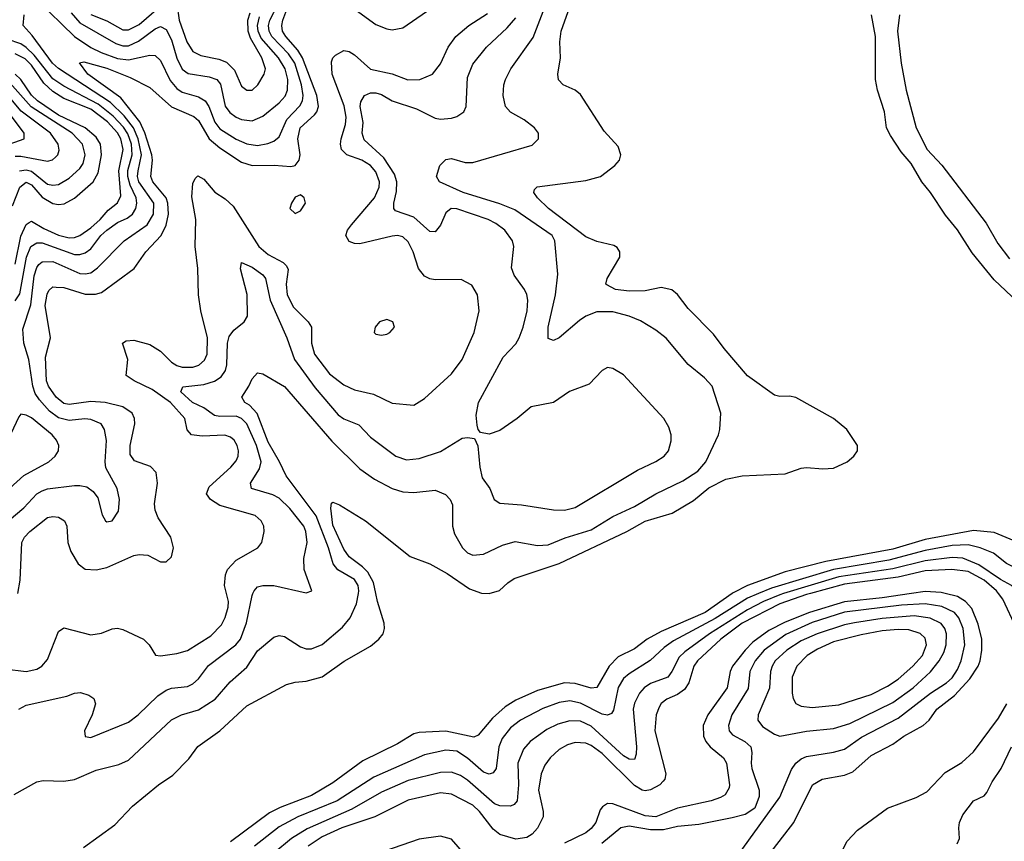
# Model space of a CAD drawing. Header units: inches. Extents: x 501365 to 657855, y 482276 to 547543.
# Tile 139 of 256: x 554566 to 558224, y 509080 to 512132. Entities that reach past the tile are written whole.
import ezdxf

# ---------------------------------------------------------------- set-up
doc = ezdxf.new("R2010")
doc.units = ezdxf.units.IN
doc.header["$MEASUREMENT"] = 0
doc.layers.add('A5550', color=7, linetype='Continuous')
doc.layers.add('A5551', color=7, linetype='Continuous')

msp = doc.modelspace()

# ---------------------------------------------------------------- linework, layer by layer
at = {"layer": 'A5550', "color": 5}
for points, elevation in [([(554510, 509720.5), (554590, 509710.1), (554630, 509719.5), (554648.6, 509730), (554670, 509754.6), (554710, 509859.5), (554730, 509872.6), (554830, 509846.8), (554870, 509852.8), (554910, 509868.4), (554930, 509871), (554950, 509867), (555026, 509830), (555047.2, 509810), (555070.6, 509770.6), (555090, 509768.2), (555150, 509776.8), (555190, 509788.9), (555277, 509843), (555316, 509884), (555330, 509911.5), (555341, 509950), (555341.7, 509970), (555334.3, 510000)], 1880), ([(554545.9, 509254.1), (554630, 509300.7), (554654, 509306), (554730, 509303.2), (554770, 509309.4), (554850, 509344.1), (554934.9, 509365.1), (554970, 509381.1), (555130, 509531.5), (555167.8, 509550), (555230, 509568.5), (555292.2, 509607.8), (555348.1, 509671.9), (555410, 509726.7), (555450, 509786.8), (555510, 509838.6), (555530, 509843.9), (555550, 509840.2), (555610, 509802.7), (555630, 509794.8), (555650, 509795.1), (555690, 509811), (555765.1, 509874.9), (555793.8, 509910), (555818, 509962), (555824.6, 510000)], 1840), ([(554562.7, 509570), (554590, 509585), (554740.9, 509619.1), (554770, 509630.3), (554792.6, 509632.6), (554823.1, 509623.1), (554842, 509610), (554848.4, 509590), (554835.5, 509550), (554807.2, 509490), (554809.3, 509469.3), (554830, 509465.8), (554970, 509521.9), (555006.1, 509550), (555079.9, 509620.1), (555110, 509640.7), (555130, 509648.1), (555190, 509655.3), (555210, 509664.6), (555230, 509683.2), (555267.2, 509732.8), (555369.3, 509810), (555386.5, 509830), (555408.7, 509891.3), (555430, 509993), (555432.8, 510000)], 1860), ([(554803, 509057), (554919.8, 509140.2), (554985, 509210), (555082.4, 509290), (555134.7, 509325.3), (555194.1, 509385.9), (555228.6, 509431.4), (555310, 509489.5), (555410, 509583.1), (555557.9, 509662.1), (555590, 509671.1), (555630, 509674.4), (555690, 509690.1), (555771.2, 509748.8), (555870, 509805), (555901.1, 509830), (555916.2, 509850), (555921.9, 509870), (555920.3, 509890), (555895.9, 509970), (555889.5, 510000)], 1820), ([(557213.4, 510000), (557113, 509930), (556950, 509859.6), (556898, 509830), (556850, 509794.7), (556790, 509764.5), (556756, 509730), (556710, 509651.2), (556690, 509648), (556630, 509666.5), (556590, 509668.8), (556490, 509639.7), (556410, 509603.4), (556370, 509578.9), (556323.1, 509536.9), (556270, 509473.5), (556253.3, 509466.7), (556150, 509489.2), (556050, 509483.8), (556030, 509479), (555970, 509442.1), (555841, 509379), (555730, 509296.7), (555650.2, 509250), (555534.2, 509205.8), (555494.4, 509185.6), (555350, 509077.5)], 1820), ([(557310.9, 510000), (557270, 509982.7), (557150, 509906.8), (556995.6, 509824.4), (556960.6, 509799.4), (556908.8, 509751.2), (556830, 509701.9), (556810, 509684.3), (556790, 509650.7), (556772.8, 509567.2), (556765.3, 509554.7), (556750, 509548.2), (556730, 509551.6), (556650, 509592.9), (556610, 509601.9), (556570, 509595.6), (556510, 509573.6), (556426.6, 509530), (556390, 509501), (556358.3, 509461.7), (556346.6, 509430), (556336, 509350), (556325.8, 509334.2), (556310, 509329.2), (556290, 509336.9), (556230, 509388.7), (556190, 509414.2), (556150, 509417.9), (556070, 509401.2), (555882.4, 509317.6), (555746.2, 509230), (555599.2, 509170), (555530, 509133.6), (555438.3, 509061.7)], 1840), ([(557403.7, 510000), (557390, 509995.9), (557329.1, 509970.9), (557270, 509940), (557129.3, 509850), (557036.9, 509783.1), (557016.3, 509763.7), (556989, 509710), (556973.8, 509690), (556910, 509666), (556886.7, 509650), (556869.5, 509630.5), (556850, 509593.1), (556845.2, 509570), (556858.2, 509430), (556857.2, 509402.8), (556850, 509383.1), (556830, 509384.3), (556810, 509397), (556690, 509506.9), (556650, 509526), (556610, 509527.6), (556565.2, 509514.8), (556525.1, 509494.9), (556463, 509450), (556437.8, 509422.2), (556416.9, 509370), (556419.1, 509290), (556415, 509230), (556403.7, 509216.3), (556390, 509210.5), (556350, 509211.4), (556330, 509219.3), (556230, 509307), (556203.8, 509323.8), (556170, 509335.9), (556130, 509335.1), (556010, 509305.7), (555910, 509261.8), (555800.8, 509199.2), (555633.9, 509126.1), (555576.4, 509090), (555510, 509036)], 1860), ([(557504.7, 510000), (557490, 509996), (557390, 509961.4), (557251, 509890), (557171.4, 509830), (557084.6, 509750), (557070.4, 509730), (557052.2, 509667.8), (557036.7, 509643.3), (557010, 509624.5), (556970, 509608.3), (556950, 509591.8), (556941.7, 509578.3), (556930.9, 509549.1), (556925.8, 509490), (556967, 509330), (556963.3, 509310), (556956.9, 509303.1), (556944, 509290), (556910, 509270.3), (556890, 509267), (556878.7, 509270), (556850, 509287.2), (556730, 509405.9), (556690, 509435.6), (556670, 509444.7), (556630, 509447.1), (556601.5, 509438.5), (556570, 509420.5), (556537, 509390), (556517.1, 509362.9), (556503.3, 509330), (556493.9, 509270), (556511.1, 509190), (556510.5, 509170), (556490, 509128.8), (556470, 509106.1), (556450, 509093.2), (556410, 509087.5), (556350, 509105.5), (556324.8, 509124.8), (556274.5, 509190), (556250, 509213.9), (556170, 509254.7), (556130, 509259.9), (556010, 509232.4), (555885.2, 509170), (555763.7, 509130), (555690, 509096), (555638.6, 509061.4)], 1880), ([(557879.2, 510000), (557770, 509983.7), (557630, 509969.4), (557500.1, 509930), (557410, 509894.3), (557350, 509862.9), (557290, 509819), (557261, 509790), (557215, 509730), (557205.5, 509710), (557194.7, 509650), (557123.3, 509550), (557105.6, 509510), (557106.2, 509470), (557115.1, 509450), (557131.4, 509430), (557181.6, 509390), (557192.2, 509370), (557203.9, 509290), (557202.1, 509277.9), (557187.3, 509252.7), (557170, 509241.8), (557135.3, 509230), (557010, 509203.3), (556930, 509171.1), (556890, 509174.6), (556770, 509219.3), (556750, 509219.9), (556731.9, 509208.1), (556723.3, 509196.7), (556706.3, 509150), (556690, 509126.7), (556669.3, 509110.7), (556590, 509072.2)], 1920), ([(557303.6, 508970), (557441.8, 509150), (557512.3, 509290), (557548, 509310), (557630, 509325.2), (557661.8, 509338.2), (557730, 509397.8), (557810, 509440.6), (557850.5, 509470), (557922.8, 509510), (557944.9, 509530), (557973.4, 509570), (558038.7, 509621.3), (558096.5, 509683.5), (558127.1, 509730), (558135, 509750), (558141.3, 509790), (558140.8, 509830), (558126.9, 509886.9), (558104.2, 509944.2), (558080.6, 509970), (558050, 509989.6), (558005, 510000)], 1920), ([(558269.5, 509870), (558218.7, 509978.7), (558203.2, 510000)], 1880), ([(557237, 509030), (557390, 509244), (557433.6, 509346.4), (557450, 509370.1), (557470, 509386), (557490, 509394.6), (557590, 509410.5), (557630, 509422.2), (557693.6, 509466.4), (557830, 509537.3), (557950, 509629.7), (558010, 509668.2), (558030, 509687.2), (558050, 509717.8), (558063.9, 509750), (558078, 509810), (558071.5, 509870), (558055.4, 509910), (558039.3, 509930), (557992.2, 509952.2), (557930, 509962.4), (557842.8, 509957.2), (557630, 509930.8), (557510, 509892.8), (557412.3, 509847.7), (557332.4, 509790), (557298.8, 509750), (557279, 509710), (557273.3, 509646.7), (557212.4, 509550), (557199.3, 509510), (557201.9, 509490), (557214.7, 509474.7), (557260.2, 509450), (557282.2, 509430), (557286.9, 509410), (557283.8, 509370), (557286.8, 509350), (557313.5, 509270), (557313.6, 509246.4), (557297.1, 509202.9), (557261.2, 509178.8), (557213.8, 509166.2), (557090, 509142), (557010, 509134.8), (556957.9, 509122.1), (556910, 509121.9), (556830, 509135.4), (556799.1, 509130), (556728.8, 509071.2)], 1940), ([(557610, 509020.3), (557640.3, 509079.7), (557678.4, 509121.6), (557790, 509202.6), (557897.1, 509242.9), (557936, 509264), (558004.2, 509335.8), (558067, 509373), (558110, 509412.5), (558203.1, 509536.9), (558233.7, 509590)], 1880), ([(558049.7, 509070.3), (558058, 509090), (558054.8, 509130), (558058, 509150), (558070, 509178.4), (558109.7, 509230), (558150, 509248.9), (558159.3, 509260.7), (558178.9, 509301.1), (558212.2, 509350), (558250.6, 509430)], 1860), ([(556220.2, 509030), (556170, 509087.4), (556130, 509098.2), (556050, 509088), (555890, 509031.4)], 1920)]:
    msp.add_lwpolyline(points, dxfattribs=dict(at, elevation=elevation))
for points, elevation in [([(557890, 509916.7), (557770, 509907.6), (557668.3, 509891.7), (557630, 509883.5), (557529.4, 509850), (557470, 509823.9), (557416.9, 509790), (557373.3, 509750), (557361.3, 509730), (557355.3, 509710), (557351.9, 509648.1), (557309.6, 509550), (557308.9, 509530), (557325.9, 509505.9), (557370, 509477.2), (557390, 509470.7), (557490, 509488.3), (557590, 509498.3), (557650, 509517.7), (557810, 509595.9), (557886.3, 509650), (557950, 509709.1), (557982.3, 509750), (557999.5, 509780.5), (558008.6, 509810), (558009.9, 509850), (558003.7, 509870), (557990, 509888.7), (557948.9, 509908.9)], 1960), ([(557830, 509867.1), (557770, 509861.6), (557692.9, 509847.1), (557590, 509820.3), (557530, 509793.7), (557492.2, 509770), (557454.1, 509730), (557435.6, 509690), (557436.6, 509630), (557440.1, 509610), (557450, 509591.5), (557470, 509581.4), (557510, 509576.3), (557610, 509586.4), (557730, 509625.3), (557790, 509656.1), (557830, 509682.6), (557885, 509730), (557920.5, 509770), (557935.8, 509810), (557930, 509834.9), (557912, 509852), (557870, 509865.4)], 1980)]:
    msp.add_lwpolyline(points, close=True, dxfattribs=dict(at, elevation=elevation))
at = {"layer": 'A5551', "color": 5}
for points, elevation in [([(555889.5, 510000), (555880.7, 510040.7), (555859.1, 510079.1), (555839.6, 510099.6), (555790, 510137), (555770, 510164.4), (555730, 510254.7), (555722.4, 510317.6), (555724.2, 510335.8), (555730, 510339.1), (555754, 510330), (555850.4, 510270), (556017.5, 510137.5), (556090, 510110.2), (556154.8, 510074.8), (556237.1, 510017.1), (556281.9, 510001.9), (556310, 510000.3), (556349.1, 510010.9), (556379.6, 510040.4), (556403.8, 510056.2), (556570, 510111.4), (556822.4, 510230), (556890, 510269.3), (556990, 510298.6), (557070, 510345.9), (557127.1, 510392.9), (557190, 510425.6), (557250, 510437.9), (557410, 510445.3), (557470, 510466.3), (557490, 510468.9), (557550, 510463.3), (557590, 510466.1), (557640.9, 510490), (557665.3, 510510), (557678.4, 510530), (557679.3, 510550), (557639.8, 510610), (557589.7, 510650), (557450, 510728.6), (557426.7, 510733.3), (557390, 510731.6), (557370, 510737.2), (557270, 510809), (557183.8, 510910), (557143.9, 510963.9), (557050, 511059.7), (557010.7, 511110.7), (556989, 511129), (556950, 511137.7), (556890, 511124.1), (556830, 511123.4), (556779.5, 511130), (556747.2, 511147.2), (556744.2, 511150), (556748.3, 511170), (556796, 511250), (556796.3, 511270), (556785.5, 511285.5), (556773.7, 511293.7), (556710, 511308.6), (556670, 511325.2), (556530.7, 511430), (556489.8, 511470), (556476.3, 511490), (556478.9, 511501.1), (556488.9, 511511.1), (556670, 511534.6), (556724.2, 511550), (556777.7, 511590), (556794.2, 511610), (556799.8, 511630), (556790, 511660.5), (556737.5, 511717.5), (556650, 511854.5), (556630, 511869.8), (556585.1, 511890), (556568.1, 511908.1), (556565, 511930), (556575.8, 511990), (556573.6, 512050), (556577.8, 512090), (556634.4, 512250)], 1820), ([(554630, 512207.1), (554770, 512070.1), (554830, 512028.9), (554868.8, 512010), (554930, 511987.7), (554970, 511982.6), (555050, 512000.6), (555070, 511998.6), (555090, 511980.2), (555125.8, 511905.8), (555150, 511875.9), (555170, 511863.4), (555230, 511845.8), (555255.8, 511830), (555269.2, 511809.2), (555291.6, 511751.6), (555310, 511726.1), (555370, 511687.9), (555410, 511670.8), (555450, 511664.9), (555488, 511672), (555510, 511681.2), (555530, 511696.8), (555559.1, 511760.9), (555607.4, 511812.6), (555616.5, 511830), (555619.8, 511850), (555613.6, 511890), (555587.9, 511970), (555564.9, 512004.9), (555502.9, 512070), (555493, 512090), (555490.7, 512110), (555495.8, 512130), (555526.3, 512190)], 1940), ([(554830.9, 512150.9), (554890, 512128.4), (554950, 512094.8), (554970, 512094.5), (555010, 512113.7), (555110, 512201.4)], 1980), ([(555824.6, 510000), (555826.3, 510010), (555823.4, 510030), (555810, 510051.7), (555748.3, 510088.3), (555730.8, 510110), (555713.8, 510170), (555668.3, 510288.3), (555556.8, 510436.8), (555532, 510490), (555490, 510561.9), (555448.5, 510668.5), (555419.9, 510699.9), (555402.9, 510710), (555391.7, 510730), (555417.9, 510770), (555430, 510797.6), (555450, 510820.4), (555470, 510815.8), (555550, 510768.9), (555725.6, 510565.6), (555830, 510463.5), (555885, 510425), (555950, 510390.2), (555990, 510377.5), (556030, 510375.4), (556110, 510384.2), (556148.4, 510368.4), (556165.7, 510350), (556174.2, 510330), (556173.8, 510250), (556182.1, 510222.1), (556211.3, 510170), (556230, 510151.3), (556250, 510142.6), (556290, 510146.4), (556359.9, 510180.1), (556406.5, 510193.5), (556490, 510178.2), (556530, 510181.3), (556593.4, 510206.6), (556690, 510236.8), (556770, 510286.4), (556850, 510323), (556930, 510370.1), (557030, 510418.7), (557085.2, 510454.8), (557115.7, 510490), (557162, 510590), (557167.1, 510610), (557170.8, 510670), (557138.7, 510770), (557110, 510802), (557050, 510850.7), (556968.6, 510948.6), (556930, 510979.1), (556873.1, 511013.1), (556830, 511031), (556770, 511046.5), (556710, 511046.3), (556670, 511030.4), (556645.6, 511014.4), (556570, 510949.8), (556550, 510939.8), (556530, 510947.3), (556529.2, 510989.2), (556557.1, 511110), (556566.1, 511186.1), (556553.9, 511310), (556544.2, 511330), (556405.7, 511425.7), (556350, 511448.2), (556214.2, 511490), (556126, 511530), (556114.8, 511550), (556127.4, 511590), (556150, 511612.6), (556170, 511616.8), (556221.8, 511601.8), (556250, 511601.6), (556470, 511666.3), (556494, 511690), (556493.6, 511710), (556478.9, 511730), (556440.5, 511760.5), (556390, 511788.2), (556370.8, 511810), (556362.2, 511850), (556364.5, 511890), (556370.6, 511910), (556390.6, 511950), (556474.5, 512065.5), (556530, 512212.6)], 1840), ([(554559.8, 510000), (554568.6, 510050), (554574.8, 510190), (554584.7, 510210), (554603.9, 510230), (554670, 510282.1), (554690, 510286.6), (554710, 510283.5), (554733, 510270), (554742, 510250), (554745.5, 510190), (554755.9, 510155.9), (554783.8, 510110), (554810, 510091), (554850, 510088.5), (554890, 510096.4), (554990, 510141), (555010, 510145.5), (555042.3, 510142.3), (555090, 510118.3), (555110, 510118), (555130, 510136.3), (555138.2, 510170), (555127.8, 510210), (555081, 510281), (555069.4, 510310), (555066.8, 510333.2), (555078.2, 510410), (555073.4, 510450), (555052.4, 510472.4), (554993, 510493), (554976.7, 510516.7), (554976.6, 510550), (554993.9, 510630), (554992.7, 510650), (554983.6, 510670), (554950, 510693.6), (554883.6, 510710), (554830, 510713.7), (554750, 510702.4), (554730, 510706.1), (554701.7, 510730), (554673.7, 510770), (554666.2, 510790), (554661.9, 510878.1), (554680.5, 510950), (554661.3, 511070), (554668, 511112), (554674.3, 511125.7), (554690, 511139), (554701.3, 511138.7), (554730, 511137.1), (554810, 511112.5), (554848.3, 511111.8), (554870, 511119.1), (554991.7, 511208.3), (555034.5, 511270), (555091.8, 511330), (555110, 511368.4), (555118.7, 511410), (555117, 511450), (555110.9, 511470), (555060.8, 511530), (555053.9, 511550), (555060, 511610), (555057.4, 511630), (555031.7, 511711.7), (555012.4, 511752.4), (554942.1, 511842.1), (554819.6, 511930), (554787.9, 511972.1), (554804, 511976), (554890, 511952.1), (554976.9, 511916.9), (555050, 511879.8), (555130, 511808.6), (555212.8, 511772.8), (555230, 511757), (555270.4, 511690), (555310, 511656.4), (555390, 511602.3), (555430.1, 511590.1), (555511.6, 511591.6), (555573.9, 511586.1), (555589.9, 511590.1), (555604.8, 511610), (555608.7, 511630), (555600.2, 511690), (555607.7, 511730), (555661.5, 511778.6), (555670.6, 511790), (555675.9, 511810), (555669.6, 511850.4), (555616.9, 511990), (555599.1, 512019.1), (555554.7, 512070), (555543.2, 512090), (555539.9, 512110), (555544, 512130), (555566.7, 512190)], 1920), ([(555150.3, 512190.3), (555159.3, 512130), (555186.8, 512050), (555210, 512014.2), (555239.1, 511999.1), (555305.8, 511985.8), (555334.5, 511974.5), (555364, 511944), (555390, 511884.9), (555410, 511870.2), (555430, 511870.2), (555450.6, 511890), (555474.5, 511930), (555478.9, 511950), (555465.6, 511990), (555423.4, 512063.4), (555415.2, 512090), (555413.5, 512130), (555422, 512158)], 1980), ([(555785.4, 512190), (555890, 512113.8), (555930, 512097.6), (555950, 512094.8), (555990, 512101.9), (556077.7, 512162.3)], 1920), ([(554527, 510273), (554581.3, 510318.7), (554629.9, 510370), (554650, 510382), (554670, 510388.7), (554770, 510401), (554790, 510402.1), (554816.3, 510396.3), (554839.7, 510379.7), (554856.1, 510356.1), (554873, 510293), (554885.5, 510270), (554890, 510266.4), (554910, 510270.5), (554933.5, 510306.5), (554936.8, 510350), (554928.5, 510390), (554886.9, 510466.9), (554883.9, 510490), (554888.2, 510568.2), (554881.7, 510610), (554868.7, 510630), (554830, 510647), (554808.9, 510648.9), (554750, 510642.6), (554710, 510652.7), (554677.6, 510677.6), (554640.1, 510720.1), (554623.6, 510743.6), (554615.1, 510770), (554599.9, 510870), (554581.2, 510930), (554578.1, 510981.9), (554607.1, 511072.9), (554619.8, 511180.2), (554630, 511211.5), (554637.9, 511222.1), (554650, 511232.7), (554690, 511233.3), (554790, 511189.1), (554810, 511187.3), (554830, 511191.8), (554855.8, 511210), (554954.5, 511310), (555040.3, 511370), (555062.8, 511410), (555064.1, 511450), (555008.4, 511530), (555004.2, 511550), (555006, 511570), (555018.9, 511630), (555006.6, 511690), (554989.4, 511730), (554954.8, 511774.8), (554903.9, 511823.9), (554710, 511950.2), (554688.2, 511970), (554613, 512073), (554579, 512110), (554582.7, 512150)], 1940), ([(554758.1, 512158.1), (554790, 512119.9), (554923.2, 512043.2), (554950, 512035.2), (554970, 512035.4), (555007.7, 512052.2), (555070, 512098.6), (555090, 512106.3), (555110, 512095.7), (555130, 512057.8), (555150, 511989.3), (555170, 511948), (555192.5, 511932.5), (555270, 511919.7), (555298.6, 511910), (555312.3, 511892.3), (555330, 511811), (555347.1, 511787.1), (555370, 511769.6), (555390, 511761.3), (555430, 511756.8), (555470, 511773.6), (555530, 511823.3), (555552.2, 511847.8), (555561.4, 511870), (555562.7, 511910), (555552.8, 511950), (555527.5, 511990), (555464, 512064), (555452.4, 512090), (555449.4, 512110), (555457.4, 512142.6)], 1960), ([(555334.3, 510000), (555326.8, 510030), (555330.3, 510069.7), (555338.8, 510090), (555370, 510124.4), (555451.1, 510170), (555466, 510190), (555474.5, 510230), (555473.1, 510250), (555463.1, 510270), (555441.1, 510290), (555310, 510327.2), (555275, 510350), (555260.8, 510370), (555270, 510396.3), (555351.2, 510470), (555370, 510492.9), (555377.8, 510510), (555378.7, 510530), (555374.3, 510550), (555363.4, 510570), (555350, 510581.6), (555328, 510588), (555244.4, 510584.4), (555204.2, 510590), (555188.2, 510608.2), (555179.7, 510650), (555126.2, 510710), (555058.7, 510758.7), (554991.5, 510790), (554961.3, 510810), (554968.5, 510870), (554947.7, 510930), (554961.6, 510938.4), (554990, 510941.1), (555050, 510925.2), (555090, 510901), (555130, 510860.1), (555150, 510847), (555170, 510840.8), (555210, 510841.6), (555231.2, 510848.8), (555252.8, 510867.2), (555262.5, 510890), (555263.6, 510950), (555239.1, 511050), (555230.7, 511109.3), (555227.9, 511207.9), (555218.1, 511290), (555220.5, 511390), (555205.8, 511474.2), (555210, 511523), (555218.2, 511541.8), (555228.1, 511551.9), (555250, 511539.3), (555291.8, 511491.8), (555330, 511466.7), (555359.4, 511439.4), (555454.6, 511290), (555490, 511260.3), (555545, 511230), (555557.8, 511217.8), (555563.4, 511203.4), (555555.9, 511150), (555560.2, 511110), (555583.6, 511063.6), (555638.1, 511010), (555650.1, 510990), (555651, 510930), (555661.8, 510890), (555716.9, 510816.9), (555770, 510775.3), (555810, 510757.5), (555880.9, 510740.9), (555950, 510707.6), (556030, 510700.2), (556070, 510724.4), (556170, 510816.5), (556210.3, 510869.7), (556254.9, 510970), (556272.7, 511050), (556267.1, 511110), (556246.2, 511146.2), (556206.9, 511166.9), (556110, 511166), (556089.5, 511169.5), (556070, 511179.4), (556048.3, 511208.3), (556027.8, 511270), (556010, 511307), (555990, 511325), (555970, 511330.3), (555950, 511328.2), (555830, 511299.6), (555810, 511300.8), (555790, 511308.5), (555778.2, 511330), (555783.9, 511350), (555798.6, 511370), (555884.8, 511470), (555902, 511510), (555903.3, 511530), (555890, 511567.1), (555870, 511590.7), (555836.8, 511610), (555781.2, 511630), (555761.7, 511650), (555758.2, 511670), (555761.1, 511690), (555777.2, 511742.8), (555779.6, 511770), (555771.7, 511811.7), (555727, 511930), (555724.2, 511975.8), (555729.3, 511990.7), (555739.3, 512000.7), (555770, 512017.2), (555790, 512013.8), (555810, 512001.1), (555870, 511948.7), (555950, 511930.7), (556008.8, 511908.8), (556052.7, 511910), (556099.7, 511930), (556130, 511968.4), (556158.1, 512030), (556186.9, 512070), (556235.2, 512110), (556304.4, 512155.6)], 1880), ([(555432.8, 510000), (555436.8, 510010), (555450, 510024.7), (555470, 510030.1), (555510, 510029.5), (555630, 510003), (555652, 510010), (555623.5, 510090), (555622.4, 510130), (555634.7, 510190), (555629.9, 510230), (555621.4, 510250), (555570, 510316.4), (555530, 510355), (555506.5, 510366.5), (555427.6, 510390), (555423.2, 510410), (555456.6, 510463.4), (555463.4, 510490), (555446.6, 510550), (555410.6, 510630.6), (555390.7, 510650.7), (555370, 510658.8), (555310, 510657.4), (555290, 510661.9), (555249.9, 510689.9), (555208.1, 510710), (555164.5, 510750), (555171.8, 510768.2), (555250, 510777.3), (555290.6, 510789.4), (555315.2, 510804.8), (555331.3, 510828.7), (555336.2, 510850), (555338.2, 510930), (555344.7, 510955.3), (555361.6, 510978.4), (555400.5, 511010), (555412.4, 511030), (555411.5, 511111.5), (555386.6, 511206.6), (555390, 511230.4), (555430, 511212.4), (555470, 511184), (555480.1, 511170), (555496.9, 511090), (555558.3, 510950), (555586.8, 510870), (555664.5, 510764.5), (555750, 510663.5), (555770, 510649.6), (555826.4, 510626.4), (555870, 510581.1), (555963.1, 510510), (556003.1, 510496.9), (556050, 510502.2), (556130, 510528.3), (556210, 510576.9), (556230, 510580.4), (556256.3, 510576.3), (556268.9, 510548.9), (556275.6, 510470), (556284.7, 510430), (556312.7, 510390), (556329.2, 510350), (556350, 510335.4), (556430, 510329.1), (556550, 510310.7), (556590, 510310.1), (556630, 510319.3), (556861.7, 510458.3), (556930, 510490.2), (556960.4, 510510), (556976.4, 510530), (556987, 510567), (556986, 510590), (556978.4, 510618.4), (556958.9, 510650), (556810, 510812.7), (556770, 510836), (556750, 510839.3), (556730, 510829.2), (556682, 510778), (556609.2, 510750.8), (556550, 510709.7), (556466.6, 510693.4), (556414.4, 510650), (556350, 510606), (556310, 510592.3), (556278, 510598), (556269.3, 510609.3), (556265.4, 510625.4), (556262.6, 510662.6), (556271.1, 510710), (556362.3, 510877.7), (556410, 510928.4), (556422.4, 510950), (556437.2, 510990), (556451.4, 511050), (556454.2, 511090), (556451, 511111), (556442.2, 511130), (556403.1, 511183.1), (556393.3, 511210), (556402.2, 511290), (556397.1, 511310), (556368.1, 511350), (556335.1, 511375.1), (556306.2, 511390), (556190.2, 511429.8), (556169.6, 511430.4), (556150, 511414.5), (556130, 511368.4), (556110, 511344.5), (556090, 511345), (556030, 511398.2), (555962.4, 511422.4), (555955.9, 511430), (555955.8, 511450), (555965.8, 511494.2), (555966.9, 511530), (555958.7, 511558.7), (555918.7, 511618.7), (555845.6, 511685.6), (555839.2, 511710), (555842.4, 511750), (555831.3, 511810), (555833.5, 511826.5), (555847.3, 511850), (555870, 511860.2), (555890, 511860.5), (555910, 511853.8), (555950.1, 511830.1), (556040.7, 511800.7), (556110, 511765.9), (556130, 511762.2), (556170, 511766.3), (556190, 511772.4), (556216.5, 511790), (556224.5, 511810), (556230, 511917.3), (556250, 511966.7), (556300.2, 512030), (556377.8, 512102.2), (556410, 512138.4)], 1860), ([(558361.2, 511001.2), (558186.1, 511166.1), (558105.5, 511265.5), (558050.9, 511350.9), (558006, 511406), (557950.3, 511490.3), (557918.3, 511530), (557878.2, 511598.2), (557841.7, 511641.7), (557801.4, 511701.4), (557786.9, 511730), (557779.2, 511790), (557753.2, 511870), (557746.3, 511910), (557746.2, 512070), (557730.9, 512150)], 1780), ([(557835.5, 512150), (557828, 512090), (557841.3, 511970), (557859.1, 511870), (557897.1, 511730), (557937.5, 511650), (557991.7, 511591.7), (558156.3, 511376.3), (558200.3, 511300.3), (558243.9, 511243.9)], 1780), ([(554550, 511087.3), (554566.8, 511113.2), (554591.3, 511250), (554607.6, 511290), (554630, 511302.9), (554650, 511302.8), (554770, 511260.2), (554790, 511259.7), (554810, 511265.3), (554830, 511281.2), (554867.6, 511330), (554890, 511349.5), (554930, 511378.5), (554965.3, 511394.7), (554985.6, 511410), (554998.1, 511430), (555001.9, 511450), (554998.5, 511470), (554977, 511517), (554967.9, 511550), (554968.1, 511571.9), (554984.1, 511630), (554981.4, 511670), (554967.9, 511707.9), (554952.2, 511732.2), (554913.3, 511773.2), (554857.9, 511817.9), (554730, 511885.3), (554690, 511912.1), (554619.9, 511999.9), (554590, 512029), (554570, 512042), (554520.1, 512060.1)], 1960), ([(554550, 511223.8), (554570, 511327.7), (554590, 511371.6), (554601.5, 511378.5), (554610, 511383.3), (554655.9, 511355.9), (554710, 511331.4), (554750, 511322), (554770, 511323.2), (554790.2, 511329.8), (554830, 511358.3), (554865.8, 511390), (554895.5, 511424.5), (554930, 511451.8), (554942.3, 511477.6), (554934.8, 511570), (554951, 511650), (554942, 511690), (554930, 511711.5), (554892.3, 511752.3), (554830, 511799.8), (554730, 511839.3), (554690, 511865.3), (554656.2, 511896.2), (554610, 511963.4), (554586.8, 511986.8), (554550, 512005.5)], 1980), ([(554540, 511440), (554567, 511510), (554590, 511528), (554610, 511519), (554650, 511473.3), (554690, 511449.7), (554710, 511445.3), (554731.5, 511448.5), (554770, 511468.5), (554839.7, 511530), (554857.4, 511562.6), (554870.2, 511630.2), (554866.3, 511670), (554850, 511695), (554810, 511730.4), (554710, 511776.8), (554633, 511830), (554610, 511851.5), (554570.2, 511910.2), (554550, 511929.5)], 2020), ([(554550, 511624.6), (554570, 511625), (554670, 511606.4), (554688.5, 511611.5), (554699.3, 511620.7), (554707.7, 511630), (554712.7, 511647.3), (554709.4, 511670), (554680.3, 511710), (554572.1, 511792.1), (554508.1, 511868.1)], 2060), ([(554565.4, 511570), (554590, 511574.5), (554610, 511569.8), (554670, 511521.6), (554690, 511517.3), (554710, 511519.4), (554750, 511543.6), (554790, 511579.5), (554801.9, 511598.1), (554809.5, 511630), (554799.3, 511670), (554761.1, 511710), (554608.4, 511808.4), (554530, 511897.7)], 2040), ([(554510, 511663.4), (554583.5, 511690), (554582.8, 511710), (554483.2, 511843.2)], 2080), ([(558672.4, 510000), (558615, 510090), (558584.7, 510130), (558550, 510159), (558530, 510167.9), (558488, 510172), (558378, 510158), (558350, 510158.7), (558186.9, 510226.9), (558110, 510234.6), (557930, 510200.4), (557810, 510165.2), (557560.7, 510119.3), (557410, 510080.9), (557270.4, 510029.6), (557217.3, 510002.7), (557213.4, 510000)], 1820), ([(558449.3, 510000), (558232.2, 510112.2), (558183.7, 510150), (558135.1, 510170), (558090, 510180.5), (558030, 510178.6), (557930, 510160.1), (557795.7, 510124.3), (557590, 510090), (557359.4, 510020.6), (557310.9, 510000)], 1840), ([(558280.2, 510000), (558272.8, 510010), (558251.5, 510030), (558210, 510052.2), (558130, 510107.3), (558070, 510131.2), (558030, 510134.1), (557930, 510121.2), (557810, 510091.7), (557610, 510062.1), (557403.7, 510000)], 1860), ([(558203.2, 510000), (558195.9, 510010), (558150, 510049.9), (558090, 510081.8), (558029.7, 510089.7), (557930, 510084.4), (557830, 510060.9), (557630, 510034.6), (557504.7, 510000)], 1880), ([(558005, 510000), (557990, 510003.4), (557930, 510007.6), (557879.2, 510000)], 1920)]:
    msp.add_lwpolyline(points, dxfattribs=dict(at, elevation=elevation))
for points, elevation in [([(555610, 511481.3), (555590, 511472.2), (555576.2, 511450), (555570.3, 511430), (555590, 511411.6), (555610, 511422), (555628.5, 511450), (555623.6, 511470)], 1920), ([(555930, 511018.8), (555903.6, 511010), (555887.2, 510990), (555883.7, 510970), (555890, 510964.2), (555910, 510960.2), (555930, 510964.2), (555941.6, 510970), (555958.9, 510990), (555953, 511010)], 1920), ([(554570, 510666.3), (554563.2, 510656.8), (554503.5, 510530), (554476.4, 510410), (554486.8, 510390), (554510, 510387.6), (554530, 510392.2), (554581.5, 510438.5), (554674.5, 510490), (554698, 510510), (554710.9, 510530), (554712, 510550), (554703.5, 510570), (554686.6, 510590), (554610, 510652.5), (554590, 510663.1)], 1960)]:
    msp.add_lwpolyline(points, close=True, dxfattribs=dict(at, elevation=elevation))

doc.saveas('drawing.dxf')
